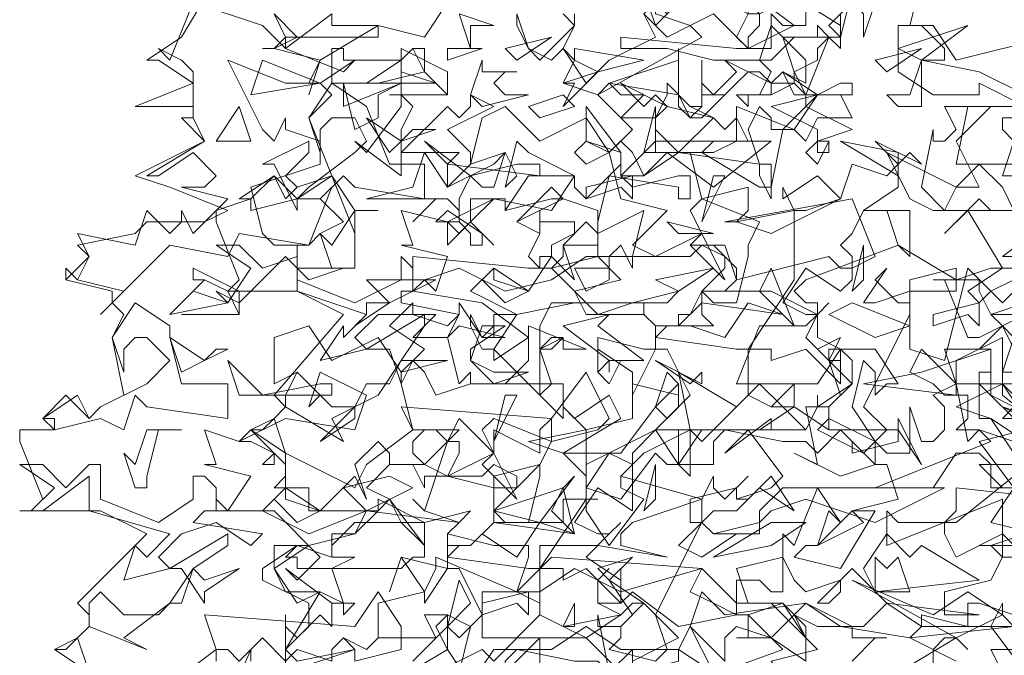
# Model space of a CAD drawing. Header units: millimetres. Extents: x 4234 to 4704, y 1542 to 2004.
# Tile 87 of 256: x 4234.43 to 4242.9, y 1786.46 to 1791.93. Entities that reach past the tile are written whole.
import ezdxf

# ---------------------------------------------------------------- set-up
doc = ezdxf.new("R2010")
doc.units = ezdxf.units.MM
doc.layers.add('BOD', color=40, linetype='Continuous')

# ---------------------------------------------------------------- blocks, each defined once
blk = doc.blocks.new('A$Cf9015526')
at = {"color": 116, "lineweight": 0, "true_color": 0x136734}
for points in [[(0.5108, 1.3102), (0.5108, 1.3991), (0.533, 1.3768), (0.5552, 1.3991), (0.5552, 1.4435), (0.4664, 1.4879), (0.4664, 1.5101), (0.533, 1.5545), (0.5552, 1.5545), (0.644, 1.5767), (0.6662, 1.6211), (0.5552, 1.6211), (0.5552, 1.6655), (0.4886, 1.6655), (0.5108, 1.6877), (0.5108, 1.71), (0.4441, 1.7766), (0.4886, 1.7988), (0.5108, 1.821), (0.4886, 1.8432), (0.6218, 1.9986), (0.533, 2.0431), (0.3997, 2.0431), (0.4219, 2.0653), (0.3775, 2.1763), (0.3775, 2.1985), (0.4441, 2.2207), (0.4219, 2.2207), (0.4886, 2.2651), (0.5108, 2.2207), (0.533, 2.2429), (0.5996, 2.2651), (0.5552, 2.3762), (0.5996, 2.4206), (0.5774, 2.4428), (0.5552, 2.4428), (0.5774, 2.4872), (0.4886, 2.5094), (0.4664, 2.5094), (0.4886, 2.5094), (0.5108, 2.5316), (0.4886, 2.576)], [(1.9098, 1.8876), (1.8876, 1.8876), (1.8876, 1.9542), (1.7988, 1.9098), (1.7988, 1.8654), (1.8876, 1.8654), (1.7988, 1.821), (1.8654, 1.7988), (1.9098, 1.7322)], [(1.932, 1.7988), (1.8876, 1.821), (1.9542, 1.7988)], [(2.0875, 1.71), (1.8654, 1.71), (1.8432, 1.71), (1.8876, 1.6655), (1.9986, 1.6655)], [(1.9098, 1.6877), (1.7988, 1.5989), (1.7766, 1.5989), (1.7766, 1.5767), (1.7988, 1.5323), (1.8876, 1.5767), (1.932, 1.5323)], [(1.9764, 1.3991), (1.8432, 1.4435), (1.821, 1.4435), (1.821, 1.3991), (1.7322, 1.4213), (1.7322, 1.3991), (1.71, 1.3768), (1.7988, 1.3324)], [(1.8876, 1.3102), (1.8654, 1.3546), (1.9764, 1.3546), (1.9764, 1.3102)], [(0.9993, 1.288), (0.9993, 1.3546), (0.9993, 1.3768), (0.8883, 1.2658)], [(0.8439, 1.3102), (0.8661, 1.3991), (0.8217, 1.4213), (0.7773, 1.4213), (0.7995, 1.3768), (0.6884, 1.3768), (0.6662, 1.3546), (0.6218, 1.3768), (0.6662, 1.3546), (0.6884, 1.3768), (0.6884, 1.4435), (0.7773, 1.4657), (0.7995, 1.5101), (0.7995, 1.5323), (0.9549, 1.4657), (0.9771, 1.5323), (0.9771, 1.5545), (0.9549, 1.5545), (0.9327, 1.5545), (0.9105, 1.5545), (0.8217, 1.5767), (0.8439, 1.5989), (0.7773, 1.6211), (0.755, 1.6433), (0.7773, 1.6211), (0.8217, 1.7544), (0.8439, 1.7544), (0.8439, 1.7322), (0.8217, 1.6877), (0.9105, 1.6655), (0.9105, 1.6877), (0.9993, 1.71), (0.9549, 1.6655), (0.9327, 1.6655), (0.9105, 1.6655), (0.9105, 1.5989), (1.0437, 1.5989), (1.0437, 1.6433), (1.0659, 1.6433), (1.1104, 1.6433), (1.0882, 1.6433), (1.0882, 1.6211), (1.1326, 1.5545), (1.1992, 1.6433), (1.1548, 1.6655), (1.1548, 1.6877), (1.177, 1.71), (1.1326, 1.7322), (1.0882, 1.6655), (1.0882, 1.6877), (1.0437, 1.7322), (1.1548, 1.7322), (1.2214, 1.821), (1.2436, 1.7988), (1.288, 1.8432), (1.2436, 1.932), (1.2214, 1.932), (1.177, 1.8432), (1.177, 1.8876), (1.1104, 1.932), (1.1104, 1.8876), (1.1104, 1.9542), (1.1992, 1.932), (1.2214, 1.932), (1.2214, 1.9764), (1.1992, 1.9986), (1.2214, 1.9764), (1.2658, 1.9764), (1.2436, 1.9764), (1.2214, 1.9542), (1.3768, 1.932), (1.3991, 1.932), (1.4879, 2.0653), (1.4879, 2.1985), (1.5101, 2.1985), (1.5767, 2.2207), (1.5989, 2.2873), (1.6655, 2.2651), (1.6877, 2.2873), (1.6877, 2.2429), (1.6211, 2.1985), (1.71, 2.1985), (1.71, 2.1097), (1.6877, 2.1319), (1.6655, 2.1985), (1.6433, 2.1985), (1.6211, 2.1985), (1.5989, 2.1541), (1.5767, 2.1319), (1.5989, 2.1097), (1.5989, 2.0653), (1.5767, 2.0431), (1.5101, 2.0875), (1.4657, 2.0209), (1.5101, 1.9986), (1.5323, 1.9986), (1.5545, 2.0209), (1.5323, 1.9986), (1.5101, 1.9542), (1.5545, 1.9098), (1.5767, 1.9098), (1.5545, 1.9098), (1.5545, 1.932), (1.5767, 1.932), (1.5767, 1.8654), (1.5101, 1.932), (1.4435, 1.9098), (1.4435, 1.932), (1.4213, 1.932), (1.3991, 1.932), (1.3991, 1.8432), (1.4435, 1.821), (1.4879, 1.8654), (1.4879, 1.821), (1.4657, 1.821), (1.4435, 1.821), (1.3991, 1.8432), (1.3102, 1.7544), (1.288, 1.7766), (1.1992, 1.7322), (1.1548, 1.6877), (1.3102, 1.6433), (1.3324, 1.6877), (1.3324, 1.6655), (1.3546, 1.6433), (1.3991, 1.6877), (1.3768, 1.6655), (1.3768, 1.6433), (1.3991, 1.6433), (1.4435, 1.6877), (1.4879, 1.6211), (1.4213, 1.6655), (1.3768, 1.6211), (1.3324, 1.6211), (1.3102, 1.5989), (1.3324, 1.5767), (1.3768, 1.5767), (1.3102, 1.5323), (1.2658, 1.5545), (1.3102, 1.5989), (1.3102, 1.6433), (1.177, 1.5989), (1.1548, 1.5767), (1.1548, 1.5545), (1.2436, 1.5323), (1.1104, 1.5545), (0.9993, 1.5545), (0.9993, 1.4435), (0.9549, 1.4657), (0.8883, 1.4657), (0.8883, 1.3768), (1.0882, 1.3768), (1.1548, 1.3102)], [(1.177, 1.3324), (1.177, 1.3546), (1.177, 1.3324), (1.2658, 1.3768), (1.1992, 1.4435), (1.177, 1.4435), (1.1548, 1.4213), (1.1104, 1.4435), (1.1104, 1.4879), (1.1326, 1.5101), (1.1104, 1.4879), (1.1104, 1.4435), (1.1326, 1.4435), (1.1548, 1.4435), (1.177, 1.4657), (1.2658, 1.3991), (1.3768, 1.4213), (1.3768, 1.4879), (1.4213, 1.4879), (1.4435, 1.4657), (1.4657, 1.4657), (1.4657, 1.5767), (1.4879, 1.5545), (1.5323, 1.6655), (1.5767, 1.5989), (1.5545, 1.6211), (1.5323, 1.5545), (1.5101, 1.5545), (1.4879, 1.5323), (1.5767, 1.5101), (1.6433, 1.6211), (1.6211, 1.6211), (1.5989, 1.6211), (1.6877, 1.6433), (1.6655, 1.71), (1.6433, 1.71), (1.5767, 1.6877), (1.4879, 1.7322), (1.5323, 1.71), (1.5101, 1.821), (1.5545, 1.821), (1.5545, 1.7988), (1.5323, 1.7766), (1.6211, 1.7322), (1.6655, 1.7766), (1.6211, 1.821), (1.71, 1.9986), (1.71, 2.0209), (1.71, 2.0653), (1.7988, 2.0875), (1.7988, 2.0653), (1.8654, 2.0875), (1.8876, 2.0875), (1.821, 2.1985), (1.7766, 2.1541), (1.8432, 2.2207), (1.8654, 2.1985), (1.9098, 2.1985)], [(1.9098, 2.2873), (1.8876, 2.2873), (1.7988, 2.2873), (1.821, 2.3984), (1.9098, 2.3984)], [(1.932, 2.4206), (1.8432, 2.465), (1.7322, 2.4872), (1.7322, 2.465), (1.7322, 2.4206), (1.7322, 2.3984), (1.6877, 2.3984), (1.6655, 2.4206), (1.71, 2.4206), (1.7322, 2.4872), (1.7544, 2.4872), (1.7766, 2.4872), (1.7766, 2.5094), (1.7322, 2.5538), (1.6877, 2.5538), (1.7544, 2.5538), (1.7988, 2.4872), (1.9764, 2.5316)], [(0.1332, 1.3102), (0.0666, 1.3546), (0.111, 1.3768), (0.1332, 1.3991), (0.1332, 1.4213), (0.111, 1.4435), (0.2443, 1.5767), (0.1554, 1.6211), (0, 1.6211), (0.0222, 1.6211), (0.0444, 1.6433), (0, 1.7544), (0, 1.7766), (0.0666, 1.7766), (0.0444, 1.7988), (0.0888, 1.8432), (0.1332, 1.7988), (0.1554, 1.821), (0.1999, 1.8432), (0.1777, 1.9542), (0.1999, 1.9986), (0.1777, 2.0209), (0.1777, 2.0431), (0.0888, 2.0653), (0.0888, 2.0875), (0.0888, 2.0653), (0.1332, 2.1097), (0.111, 2.1319), (0.2221, 2.1541), (0.2443, 2.1763), (0.3553, 2.1763), (0.3997, 2.1985), (0.2887, 2.2429), (0.2221, 2.2651), (0.3553, 2.3318), (0.3109, 2.3762), (0.3331, 2.3762), (0.3331, 2.3984), (0.2221, 2.3984), (0.3331, 2.4428), (0.2665, 2.4872), (0.2443, 2.4872), (0.3109, 2.5316), (0.3775, 2.6427)], [(0.8217, 2.5982), (0.7773, 2.5316), (0.6884, 2.5538), (0.5774, 2.4872), (0.5552, 2.4206), (0.5774, 2.4872), (0.4886, 2.5094), (0.4664, 2.5094), (0.4886, 2.5094), (0.533, 2.5316), (0.4886, 2.576)], [(1.5989, 2.6205), (1.5767, 2.5316), (1.4879, 2.5316), (1.4435, 2.4872), (1.3324, 2.4872), (1.2436, 2.5094), (1.177, 2.5094), (1.1548, 2.5094), (1.1548, 2.5316), (1.3768, 2.5094), (1.4435, 2.5094), (1.4435, 2.5316), (1.4435, 2.576), (1.4657, 2.5538), (1.5101, 2.5538), (1.5101, 2.6205)], [(1.7322, 2.6427), (1.71, 2.5538), (1.6877, 2.5538), (1.6877, 2.465), (1.7544, 2.4206), (1.8432, 2.4206), (1.8432, 2.4428), (1.932, 2.3984)], [(1.9986, 2.3762), (1.8876, 2.3762), (1.8876, 2.354), (1.9098, 2.3318), (1.8876, 2.2651), (1.9542, 2.2651)], [(1.9764, 2.1763), (1.8876, 2.1097), (1.9764, 2.1097)], [(1.932, 2.0653), (1.8876, 2.0209), (1.821, 2.0875), (1.7766, 1.9098), (1.71, 1.932), (1.71, 2.0431), (1.6433, 2.0209), (1.6211, 2.0209), (1.6655, 2.0875), (1.6433, 2.0653), (1.6877, 2.0209), (1.71, 2.0209), (1.71, 2.0431), (1.7988, 2.0431), (1.7988, 2.0653), (1.6877, 2.1319), (1.5101, 2.0653), (1.4879, 2.0431), (1.5101, 2.0209), (1.5323, 2.0209), (1.5323, 1.9542), (1.5767, 1.932), (1.6433, 1.932), (1.6877, 1.8654), (1.6655, 1.8654), (1.6433, 1.8432), (1.6433, 1.8876), (1.6211, 1.9098), (1.5989, 1.821), (1.6433, 1.7544), (1.6655, 1.7322), (1.71, 1.7322), (1.71, 1.821), (1.7322, 1.7544), (1.7544, 1.7544), (1.7766, 1.7766), (1.7766, 1.821), (1.7544, 1.8432), (1.7988, 1.8654), (1.821, 1.7544), (1.8432, 1.7766), (1.9098, 1.7544)], [(1.932, 1.7988), (1.8876, 1.7988), (1.9098, 1.821), (1.8654, 1.8432), (1.8654, 1.932), (1.8432, 1.932), (1.8876, 1.9764), (1.8654, 1.9986), (1.9542, 1.9986)], [(1.932, 1.9986), (1.8876, 1.9764), (1.9098, 1.9542), (1.8876, 1.8876), (1.8876, 1.8432), (1.9986, 1.7544)], [(1.9098, 1.6655), (1.8654, 1.5989), (1.9542, 1.5767)], [(1.932, 1.5767), (1.8654, 1.5545), (1.8876, 1.5323), (1.8654, 1.4879), (1.7766, 1.4657), (1.7766, 1.4435), (1.7766, 1.4213), (1.8432, 1.4213), (1.6655, 1.4435), (1.5989, 1.5101), (1.5323, 1.4435), (1.5545, 1.4435), (1.5767, 1.4657), (1.5767, 1.4879), (1.5101, 1.4657), (1.4879, 1.4879), (1.4657, 1.5323), (1.3768, 1.5101), (1.3991, 1.4435), (1.4657, 1.4435), (1.3991, 1.4213), (1.4435, 1.3768), (1.5101, 1.3324), (1.5101, 1.3768), (1.4879, 1.4213), (1.5323, 1.3991), (1.5989, 1.3991), (1.5989, 1.3768), (1.6655, 1.3768), (1.6433, 1.3768), (1.5989, 1.3324)], [(1.6877, 1.3102), (1.7988, 1.3768), (1.821, 1.3546), (1.7988, 1.3768), (1.7766, 1.3768), (1.7544, 1.3546), (1.7544, 1.3102)], [(1.932, 1.3102), (1.8654, 1.3991), (1.8876, 1.4435), (1.8876, 1.4213), (1.9098, 1.3991), (1.9986, 1.4657), (2.0653, 1.3991), (2.0875, 1.3991), (2.1541, 1.3546), (2.1985, 1.3546), (2.2207, 1.3768), (2.1985, 1.288), (2.1097, 1.3768), (2.0209, 1.3102)], [(0.3775, 1.1992), (0.4441, 1.3546), (0.4441, 1.3324)], [(0.755, 1.3324), (0.8217, 1.3991), (0.8439, 1.3768), (0.8883, 1.4213), (0.8439, 1.5101), (0.8217, 1.5101), (0.7773, 1.4435), (0.7773, 1.4657), (0.7328, 1.5323), (0.7106, 1.4657), (0.7328, 1.5323), (0.8217, 1.5101), (0.8217, 1.5545), (0.8217, 1.5767), (0.8217, 1.5545), (0.8661, 1.5545), (0.8439, 1.5545), (0.8217, 1.5323), (0.9771, 1.5101), (0.9993, 1.5101), (1.0882, 1.6433), (1.0882, 1.7766), (1.177, 1.7988), (1.177, 1.8654), (1.2658, 1.8432), (1.2658, 1.8654), (1.2658, 1.821), (1.2214, 1.7766), (1.288, 1.7766), (1.288, 1.6877), (1.2658, 1.71), (1.2658, 1.7766), (1.2436, 1.7766), (1.2214, 1.7766), (1.177, 1.7322), (1.177, 1.71), (1.177, 1.6877), (1.177, 1.6433), (1.177, 1.6211), (1.1104, 1.6655), (1.0659, 1.5989), (1.1104, 1.5767), (1.1326, 1.5767), (1.1548, 1.5989), (1.1326, 1.5767), (1.0882, 1.5323), (1.1548, 1.4879), (1.1548, 1.5101), (1.1548, 1.4435), (1.0882, 1.5101), (1.0437, 1.4879), (1.0437, 1.5101), (1.0215, 1.5101), (0.9993, 1.5101), (0.9993, 1.4213), (1.0437, 1.3991), (1.0659, 1.4435), (1.0659, 1.4213), (1.0659, 1.3991), (1.0437, 1.3991), (0.9993, 1.4213), (0.9105, 1.3324), (0.8883, 1.3546), (0.7995, 1.3102)], [(1.1326, 1.3102), (1.1104, 1.4213), (1.1104, 1.3991), (1.1548, 1.3991), (1.1548, 1.3768), (1.1326, 1.3546), (1.2214, 1.3324), (1.2436, 1.3546), (1.2214, 1.4213), (1.3102, 1.5989), (1.288, 1.5989), (1.288, 1.6433), (1.3768, 1.6655), (1.3768, 1.6433), (1.4435, 1.6655), (1.4657, 1.6877), (1.3991, 1.7766), (1.3546, 1.7322), (1.4435, 1.7988), (1.4435, 1.7766), (1.5101, 1.7766), (1.5323, 1.821), (1.5323, 1.8432), (1.5323, 1.821), (1.5989, 1.8654), (1.5989, 1.9098), (1.5767, 1.932), (1.5323, 1.8654), (1.4879, 1.8654), (1.4657, 1.8654), (1.3768, 1.8654), (1.4213, 1.9764), (1.5101, 1.9764), (1.5323, 1.9986), (1.4435, 2.0431), (1.3324, 2.0431), (1.3102, 2.0431), (1.3102, 1.9986), (1.3324, 1.9764), (1.2658, 1.9764), (1.2658, 1.9986), (1.288, 1.9986), (1.3102, 2.0431), (1.3546, 2.0431), (1.3768, 2.0653), (1.3768, 2.0875), (1.3324, 2.1319), (1.288, 2.1319), (1.3546, 2.1319), (1.3768, 2.0653), (1.5545, 2.1097), (1.5767, 2.0875), (1.5989, 2.0875), (1.6433, 2.1097), (1.5989, 2.2207), (1.3546, 2.1763), (1.3768, 2.1763), (1.3991, 2.1985), (1.3991, 2.2429), (1.3102, 2.2207), (1.288, 2.3095), (1.1992, 2.3095), (1.2214, 2.3984), (1.2214, 2.3762), (1.2436, 2.3984), (1.2214, 2.3762), (1.2214, 2.354), (1.2658, 2.3095), (1.3324, 2.3762), (1.3546, 2.354), (1.3768, 2.3762), (1.3991, 2.3318), (1.3324, 2.3318), (1.3102, 2.3095), (1.4213, 2.2429), (1.4435, 2.2429), (1.4657, 2.354), (1.5101, 2.3984), (1.5101, 2.4206), (1.4879, 2.4428), (1.4435, 2.4206), (1.4435, 2.4428), (1.4213, 2.465), (1.3991, 2.465), (1.3768, 2.4428), (1.3546, 2.4206), (1.3102, 2.4206), (1.3102, 2.4872), (1.3102, 2.4428), (1.3324, 2.4206), (1.3768, 2.465), (1.3546, 2.4872), (1.4435, 2.4428), (1.4879, 2.4428), (1.4879, 2.465), (1.5101, 2.4206), (1.5545, 2.5316), (1.5767, 2.5094), (1.5767, 2.5316), (1.5767, 2.5538), (1.3991, 2.6649)], [(1.3991, 2.6205), (1.4879, 2.5538), (1.3991, 2.5094), (1.3324, 2.576), (1.288, 2.5538), (1.3102, 2.5316), (1.1104, 2.4206), (1.0437, 2.4428), (1.0659, 2.4872), (1.0437, 2.5094), (1.0215, 2.4872), (0.9771, 2.5094), (0.9549, 2.5538), (0.9549, 2.576), (0.9771, 2.5094), (0.9993, 2.4872), (1.0659, 2.5538), (1.0437, 2.576)], [(1.0659, 2.576), (1.0659, 2.5538), (1.0437, 2.5094), (1.0882, 2.4428), (1.1326, 2.4872), (1.2214, 2.5316), (1.1992, 2.576)], [(0.7106, 2.4206), (0.8217, 2.4206), (0.7106, 2.4206)], [(1.932, 1.7544), (1.8654, 1.7988), (1.8432, 1.7988), (1.8432, 1.8876), (1.8654, 1.8876), (1.8654, 1.8654), (1.932, 1.8654)], [(1.932, 1.8876), (1.8876, 1.9764), (1.8432, 1.9542), (1.821, 1.9542), (1.7766, 2.0653), (1.7544, 2.0653), (1.8432, 2.0653), (1.8432, 2.0431), (1.8654, 1.9986), (1.932, 2.0209)], [(0.3109, 1.9986), (0.4219, 1.9986), (0.3109, 1.9986)], [(0.1332, 1.3102), (0.0666, 1.3546), (0.0888, 1.3546), (0.111, 1.3768), (0.1332, 1.3102)], [(0.2887, 1.288), (0.3775, 1.3546), (0.3553, 1.4213), (0.644, 1.3991), (0.6884, 1.4657), (0.7328, 1.3991), (0.7328, 1.3546), (0.644, 1.3324), (0.644, 1.3546), (0.6218, 1.3768), (0.5996, 1.3546), (0.5996, 1.3324), (0.533, 1.3546), (0.5108, 1.3324), (0.4664, 1.3768), (0.4219, 1.3324), (0.3997, 1.3546), (0.3775, 1.3546), (0.3775, 1.3324)]]:
    blk.add_lwpolyline(points, dxfattribs=at)
for points in [[(1.2658, 2.5982), (1.2214, 2.5538), (1.1992, 2.6205), (1.2436, 2.576)], [(1.4435, 2.5982), (1.4657, 2.5982), (1.4213, 2.576), (1.4213, 2.5538), (1.3991, 2.5316), (1.3991, 2.5094), (1.3768, 2.5316), (1.3991, 2.576), (1.3546, 2.5982), (1.3991, 2.5982), (1.4213, 2.576), (1.3991, 2.576), (1.3991, 2.6205), (1.4213, 2.6205)], [(1.6211, 2.5316), (1.6211, 2.576), (1.5989, 2.5982), (1.5767, 2.576), (1.5767, 2.5316), (1.5545, 2.5538), (1.6211, 2.6205), (1.6433, 2.5982)], [(0.5108, 2.5094), (0.5996, 2.576), (0.5996, 2.5538), (0.6884, 2.5538), (0.6884, 2.5316), (0.5108, 2.5316), (0.5108, 2.5094), (0.6218, 2.465), (0.644, 2.4872), (0.5774, 2.4428), (0.5108, 2.4428), (0.3997, 2.4872), (0.4664, 2.354), (0.4886, 2.3318), (0.5108, 2.3762), (0.5108, 2.354), (0.5774, 2.3318), (0.5774, 2.2873), (0.4441, 2.2429), (0.4664, 2.1541), (0.4886, 2.1319), (0.5552, 2.1319), (0.5996, 2.2429), (0.5774, 2.2207), (0.6218, 2.1763), (0.5774, 2.1541), (0.5552, 2.1319), (0.4219, 2.1541), (0.3997, 2.1097), (0.2887, 2.1319), (0.1999, 2.0431), (0.1554, 1.9986), (0.1999, 2.0431), (0.111, 2.0653), (0.0888, 2.0875), (0.111, 2.0653), (0.1332, 2.1097), (0.111, 2.1541), (0.2221, 2.1319), (0.2443, 2.1985), (0.2887, 2.1541), (0.3109, 2.1763), (0.3109, 2.1985), (0.3331, 2.1541), (0.3997, 2.2207), (0.3109, 2.2429), (0.3553, 2.2429), (0.3775, 2.2651), (0.3331, 2.3095), (0.2665, 2.2651), (0.2443, 2.2651), (0.3553, 2.3318), (0.3331, 2.3762), (0.3331, 2.3984), (0.3331, 2.465), (0.3109, 2.4872), (0.2665, 2.5094), (0.2887, 2.4872), (0.3331, 2.5982), (0.4664, 2.5538)], [(1.288, 2.5538), (1.2436, 2.5316), (1.1992, 2.576), (1.2214, 2.5982), (1.2214, 2.576)], [(0.8661, 2.5538), (0.8661, 2.5094), (0.8439, 2.576), (0.9105, 2.5538)], [(1.5101, 2.4428), (1.4657, 2.465), (1.4435, 2.4428), (1.4435, 2.4206), (1.3991, 2.4206), (1.3991, 2.3984), (1.3768, 2.4206), (1.4213, 2.4206), (1.4435, 2.465), (1.4213, 2.4872), (1.4435, 2.5538), (1.5101, 2.4872)], [(1.5323, 2.5094), (1.5323, 2.4872), (1.4879, 2.465), (1.4657, 2.5316), (1.5323, 2.5316), (1.5323, 2.5538), (1.5545, 2.5316)], [(1.6877, 2.5094), (1.821, 2.5538), (1.7322, 2.4872)], [(0.9549, 2.4872), (0.9327, 2.5094), (1.0215, 2.5316)], [(0.7328, 2.4872), (0.755, 2.5094), (0.7773, 2.5094), (0.7773, 2.465), (0.6884, 2.4428), (0.5996, 2.4428), (0.5996, 2.5094), (0.6218, 2.5094), (0.6218, 2.4872)], [(0.755, 2.3984), (0.7328, 2.354), (0.7328, 2.3318), (0.7328, 2.3095), (0.8217, 2.3984), (0.8439, 2.3762), (0.8661, 2.3984), (0.8661, 2.4206), (0.9105, 2.3984), (0.8217, 2.354), (0.8661, 2.3095), (0.8661, 2.2873), (0.8217, 2.2429), (0.8217, 2.2873), (0.8439, 2.3095), (0.7995, 2.3095), (0.7328, 2.3095), (0.7328, 2.2651), (0.644, 2.3318), (0.6662, 2.3095), (0.7328, 2.3984), (0.7328, 2.5094), (0.7328, 2.4206)], [(0.8217, 2.4206), (0.7773, 2.465), (0.755, 2.5094), (0.7328, 2.4872), (0.7328, 2.5094), (0.8217, 2.465)], [(0.8217, 2.4872), (0.8217, 2.5094), (0.8883, 2.5094)], [(1.1104, 2.465), (1.0437, 2.3984), (1.0659, 2.4428), (1.0437, 2.4428), (1.1104, 2.465), (1.0659, 2.4872), (1.0659, 2.5094), (1.1992, 2.4872)], [(1.1326, 2.4428), (1.2658, 2.4872), (1.2658, 2.5094), (1.2658, 2.4206)], [(1.6655, 2.465), (1.6433, 2.4872), (1.7322, 2.5094)], [(0.4441, 2.4206), (0.4664, 2.4872), (0.5774, 2.4428)], [(0.7995, 2.4428), (0.6662, 2.4428), (0.7328, 2.4872), (0.7328, 2.465)], [(0.9549, 2.465), (0.9327, 2.465), (0.9105, 2.4428), (0.9327, 2.4206), (0.9771, 2.4206), (0.8883, 2.3984), (0.8661, 2.4206), (0.8883, 2.4872), (0.8883, 2.465)], [(1.5767, 2.4428), (1.5989, 2.4428), (1.5989, 2.4206), (1.4879, 2.4206), (1.4657, 2.465), (1.5323, 2.4206)], [(0.6662, 2.3984), (0.7106, 2.2873), (0.7773, 2.2873), (0.7773, 2.2207), (0.644, 2.2429), (0.6218, 2.2651), (0.5774, 2.2207), (0.533, 2.2207), (0.4441, 2.1985), (0.4441, 2.2207), (0.4886, 2.2651), (0.533, 2.2207), (0.5552, 2.2429), (0.644, 2.3095), (0.6662, 2.3318), (0.644, 2.3762), (0.5996, 2.3762), (0.5774, 2.354), (0.5774, 2.3095), (0.5552, 2.3762), (0.5996, 2.4428)], [(0.7328, 2.4428), (0.6884, 2.4206), (0.6884, 2.3762), (0.644, 2.354), (0.6218, 2.4428), (0.6218, 2.3984)], [(1.1992, 2.4206), (1.1548, 2.3762), (1.2214, 2.3762), (1.2436, 2.4206), (1.2436, 2.4428), (1.288, 2.3984), (1.3102, 2.3984), (1.288, 2.3984), (1.3324, 2.3762), (1.2436, 2.3984), (1.2214, 2.3762), (1.2214, 2.3095), (1.2436, 2.3095), (1.2658, 2.3095), (1.3324, 2.3095), (1.3768, 2.3318), (1.3768, 2.3984), (1.4879, 2.354), (1.4435, 2.354), (1.4435, 2.3762), (1.4213, 2.3984), (1.3991, 2.354), (1.4213, 2.2873), (1.4435, 2.2873), (1.4435, 2.2207), (1.4213, 2.2651), (1.4213, 2.2873), (1.2658, 2.3095), (1.1992, 2.2651), (1.177, 2.3095), (1.1548, 2.3318), (1.1326, 2.3095), (1.1548, 2.2207), (1.2436, 2.1985), (1.177, 2.1319), (1.2214, 2.1097), (1.3102, 2.1541), (1.288, 2.1985), (1.3102, 2.2207), (1.4213, 2.1763), (1.3991, 2.1319), (1.3991, 2.1097), (1.3768, 2.0209), (1.3324, 2.0209), (1.3102, 2.0431), (1.3546, 2.0875), (1.3546, 2.1097), (1.3102, 2.1319), (1.288, 2.1097), (1.177, 2.1097), (1.177, 2.0875), (1.1548, 2.1319), (1.1326, 2.1097), (1.1104, 2.1097), (1.1104, 2.1541), (1.0882, 2.1763), (1.0437, 2.1319), (1.0659, 2.0653), (1.0215, 2.1097), (0.9771, 2.0431), (0.9105, 2.0875), (0.8661, 2.0431), (0.9549, 1.9986), (1.0659, 2.0209), (1.2436, 2.0209), (1.2658, 2.0431), (1.177, 2.0209), (1.0215, 2.0209), (0.9993, 1.9764), (0.9993, 1.9542), (0.9993, 1.932), (1.0215, 1.932), (1.0437, 1.9542), (0.9993, 1.932), (0.9993, 1.8654), (0.9993, 1.8432), (0.9105, 1.932), (0.9105, 1.9098), (0.9771, 1.9542), (0.8883, 2.0209), (0.755, 2.0431), (0.7773, 2.0653), (0.7995, 2.0431), (0.8217, 2.1097), (0.7328, 2.1319), (0.755, 2.1319), (0.7328, 2.1985), (0.8217, 2.1763), (0.9105, 2.2207), (1.0215, 2.1985), (1.0659, 2.2651), (0.9771, 2.3095), (0.9549, 2.3318), (0.9327, 2.2429), (0.9549, 2.2651), (0.9327, 2.3095), (0.8661, 2.2873), (0.8883, 2.3762), (0.9327, 2.3984), (0.9993, 2.3318), (1.0882, 2.3762), (1.1326, 2.3095), (1.177, 2.354), (1.1104, 2.4206), (1.1326, 2.4428), (1.1548, 2.4206)], [(1.2214, 2.4206), (1.2436, 2.3984), (1.1548, 2.4428), (1.1992, 2.3984)], [(0.9993, 2.3762), (0.9771, 2.3984), (1.0437, 2.4206), (1.0659, 2.3984)], [(1.3102, 2.3984), (1.3102, 2.4206), (1.3324, 2.4206), (1.3546, 2.4206), (1.3102, 2.3762), (1.288, 2.3762), (1.2658, 2.3984), (1.2658, 2.4206), (1.288, 2.3762)], [(1.5989, 2.354), (1.5323, 2.3318), (1.5545, 2.3318), (1.5545, 2.3095), (1.5323, 2.3095), (1.5323, 2.354), (1.4435, 2.3984), (1.5323, 2.4206), (1.5101, 2.3984)], [(1.5989, 2.3762), (1.5323, 2.3762), (1.5101, 2.3318), (1.4879, 2.354), (1.5323, 2.4206), (1.5767, 2.4206)], [(0.3775, 2.3318), (0.4219, 2.3984), (0.4441, 2.3318)], [(1.1548, 2.2651), (1.177, 2.2429), (1.2658, 2.2651), (1.288, 2.2651), (1.288, 2.2207), (1.2658, 2.2207), (1.2658, 2.2429), (1.1326, 2.2651), (1.1104, 2.1763), (1.1104, 2.1541), (1.1992, 2.1985), (1.177, 2.1097), (1.0882, 2.1097), (1.0215, 2.0653), (0.9327, 2.0431), (0.8439, 2.0875), (0.7773, 2.0653), (0.755, 2.0653), (0.755, 2.1097), (0.9771, 2.0875), (1.0215, 2.0875), (1.0437, 2.1097), (1.0437, 2.1319), (1.0659, 2.1319), (1.1104, 2.1319), (1.1104, 2.1985), (1.0437, 2.2207), (1.0215, 2.2207), (0.9327, 2.1985), (0.9327, 2.2207), (0.9105, 2.2207), (0.8661, 2.1763), (0.9105, 2.1319), (0.8661, 2.1763), (0.8661, 2.2207), (0.9327, 2.2207), (0.9327, 2.1985), (0.9771, 2.2651), (1.0659, 2.2651), (1.0659, 2.2429), (1.0882, 2.2207), (1.1326, 2.2651), (1.1548, 2.2873), (1.1548, 2.3095), (1.0882, 2.3318), (1.0882, 2.3984), (1.1548, 2.3095)], [(1.7988, 2.3318), (1.8432, 2.2429), (1.7988, 2.2429), (1.7766, 2.1985), (1.7322, 2.2429), (1.7544, 2.354), (1.7544, 2.3318), (1.7766, 2.3318), (1.7988, 2.354), (1.7766, 2.3984), (1.8654, 2.3984)], [(0.755, 2.354), (0.7995, 2.354), (0.7328, 2.3318), (0.7106, 2.3095), (0.6662, 2.3762), (0.7328, 2.3318)], [(0.5108, 2.2651), (0.533, 2.2429), (0.5996, 2.2651), (0.533, 2.2207), (0.533, 2.1985), (0.4886, 2.2873), (0.4664, 2.2873), (0.5552, 2.3318), (0.5552, 2.3095)], [(0.9549, 2.2873), (0.9993, 2.2873), (0.9993, 2.2651), (0.8217, 2.2873), (0.7773, 2.3318), (0.8661, 2.2651)], [(1.0882, 2.2873), (1.0659, 2.3095), (1.0882, 2.3318), (1.1326, 2.3095)], [(1.3324, 2.2429), (1.2436, 2.3095), (1.1992, 2.2651), (1.177, 2.2651), (1.177, 2.2207), (1.1548, 2.2429), (1.0882, 2.2207), (1.0882, 2.2429), (1.177, 2.2651), (1.1548, 2.2651), (1.2214, 2.3318), (1.4435, 2.3318)], [(1.5323, 2.2873), (1.5101, 2.3095), (1.5323, 2.3318), (1.5545, 2.3318)], [(1.6877, 2.2651), (1.5767, 2.3318), (1.6877, 2.3095)], [(1.71, 2.3095), (1.7322, 2.2873), (1.6433, 2.3318), (1.6877, 2.2873)], [(0.9105, 2.2873), (0.9327, 2.3095), (0.9105, 2.2429), (0.8883, 2.2429), (0.8661, 2.2651), (0.8439, 2.2207), (0.8439, 2.1763), (0.8439, 2.1985), (0.8217, 2.2207), (0.7995, 2.2207), (0.755, 2.1763), (0.7995, 2.2207), (0.6884, 2.2207), (0.6662, 2.2207), (0.755, 2.2429), (0.7773, 2.3095), (0.8217, 2.2429)], [(1.8432, 2.2873), (1.8876, 2.2429), (1.9098, 2.1985), (1.7988, 2.1985), (1.7766, 2.1985), (1.7544, 2.1985), (1.71, 2.2207), (1.6655, 2.3095), (1.7988, 2.2429)], [(0.644, 2.1541), (0.5996, 2.2651), (0.644, 2.1985)], [(1.3102, 2.1763), (1.3324, 2.2651), (1.3546, 2.2651)], [(1.4435, 2.1541), (1.3768, 2.1763), (1.4879, 2.1985), (1.4657, 2.2429), (1.4657, 2.2207), (1.5323, 2.2651), (1.5767, 2.2207)], [(0.9549, 2.1763), (1.0215, 2.2429), (1.0437, 2.2207)], [(0.644, 2.1985), (0.644, 2.1097), (0.644, 2.0875), (0.5996, 2.0875), (0.5774, 2.1541), (0.5996, 2.1319), (0.644, 2.1985), (0.6884, 2.1985)], [(0.8883, 2.1319), (0.8661, 2.1319), (0.8661, 2.1541), (0.8439, 2.1763), (0.7995, 2.1763), (0.8217, 2.1985), (0.8883, 2.1541)], [(1.0437, 2.1763), (1.0659, 2.1763), (1.0659, 2.1541), (1.0215, 2.1319), (1.0215, 2.1097), (0.9993, 2.1097), (0.9993, 2.0875), (0.9771, 2.1097), (0.9993, 2.1541), (0.9549, 2.1763), (0.9993, 2.1541), (0.9993, 2.1985), (0.9993, 2.1763)], [(0.8661, 2.1763), (0.8217, 2.1319), (0.8217, 2.1763), (0.8439, 2.1541)], [(1.2658, 2.1541), (1.2436, 2.1763), (1.3324, 2.1541)], [(1.288, 2.1319), (1.3102, 2.1541), (1.3546, 2.0653)], [(0.4664, 2.0875), (0.533, 2.1097), (0.533, 2.1319), (0.533, 2.0653), (0.644, 2.0209), (0.7328, 2.0653), (0.7328, 2.1097), (0.755, 2.0875), (0.755, 2.0431), (0.7328, 2.0431), (0.7328, 2.0209), (0.8439, 1.9986), (0.8217, 1.9764), (0.755, 1.9986), (0.6884, 1.9986), (0.644, 1.9542), (0.6662, 1.932), (0.5774, 1.9098), (0.6218, 1.9764), (0.6218, 1.9542), (0.6662, 1.9986), (0.533, 2.0431), (0.533, 2.0875), (0.5108, 2.1097), (0.4219, 2.0209), (0.3775, 2.0431), (0.3997, 2.0209), (0.4441, 2.0875), (0.3775, 2.1319), (0.4219, 2.1319)], [(1.6211, 2.0653), (1.5989, 2.0431), (1.6211, 2.1319)], [(1.0659, 2.0431), (1.0215, 2.0875), (1.1104, 2.1097), (1.1548, 2.0653)], [(1.1326, 2.0875), (1.1326, 2.0653), (1.0882, 2.0431), (1.0659, 2.0875), (1.1326, 2.0875), (1.1326, 2.1097)], [(0.4219, 1.9986), (0.3997, 2.0431), (0.3553, 2.0653), (0.3331, 2.0653), (0.3331, 2.0875), (0.4219, 2.0431)], [(0.5552, 2.0653), (0.533, 2.0875), (0.6218, 2.0875)], [(0.9771, 2.0431), (0.9327, 2.0209), (0.8883, 2.0653), (0.9105, 2.0875), (0.9105, 2.0653)], [(1.2658, 2.0431), (1.2214, 2.0653), (1.3324, 2.0875)], [(1.4213, 2.0431), (1.4435, 2.0875), (1.4879, 1.9764)], [(2.0431, 2.0209), (1.9098, 2.0653), (1.8654, 2.0431), (1.8432, 2.0209), (1.8432, 1.9764), (1.821, 1.9986), (1.7544, 1.9764), (1.7544, 1.9986), (1.8432, 2.0209), (1.821, 2.0431), (1.8876, 2.0875), (2.1985, 2.0875)], [(0.3997, 2.0209), (0.2887, 1.9986), (0.3553, 2.0653), (0.3331, 2.0431)], [(0.7106, 2.0209), (0.644, 1.9764), (0.6662, 1.9986), (0.6662, 2.0209), (0.7106, 2.0209), (0.6662, 2.0653), (0.7995, 2.0653)], [(1.177, 2.0209), (1.1992, 2.0209), (1.1992, 1.9986), (1.0882, 1.9986), (1.0659, 2.0431), (1.1104, 1.9986)], [(0.2887, 1.9542), (0.3109, 1.8654), (0.3997, 1.8654), (0.3997, 1.7988), (0.2443, 1.821), (0.2221, 1.8432), (0.1999, 1.7766), (0.1554, 1.7988), (0.0666, 1.7766), (0.0666, 1.7988), (0.0444, 1.7988), (0.111, 1.8432), (0.1332, 1.7988), (0.1554, 1.821), (0.2443, 1.8654), (0.2887, 1.9098), (0.2443, 1.9542), (0.2221, 1.9542), (0.1999, 1.932), (0.1999, 1.8876), (0.1777, 1.9542), (0.2221, 2.0209), (0.2887, 1.9764)], [(0.7995, 1.9986), (0.755, 1.9542), (0.8217, 1.9542), (0.8439, 1.9986), (0.8439, 2.0209), (0.8883, 1.9542), (0.9105, 1.9764), (0.8883, 1.9542), (0.9327, 1.9542), (0.8439, 1.9764), (0.8217, 1.9542), (0.8439, 1.8654), (0.8661, 1.8876), (0.8661, 1.8654), (0.9327, 1.8654), (0.9771, 1.9098), (0.9771, 1.9764), (1.0882, 1.932), (1.0437, 1.932), (1.0437, 1.9542), (1.0215, 1.9542), (0.9993, 1.932), (1.0215, 1.8654), (1.0437, 1.8654), (1.0437, 1.7988), (0.9993, 1.8432), (1.0215, 1.8654), (0.8661, 1.8654), (0.7995, 1.8432), (0.7773, 1.8876), (0.755, 1.9098), (0.7328, 1.8654), (0.755, 1.7766), (0.8439, 1.7766), (0.7773, 1.71), (0.8217, 1.6877), (0.9105, 1.7322), (0.8883, 1.7766), (0.9105, 1.7988), (1.0215, 1.7544), (0.9993, 1.71), (0.9993, 1.6877), (0.9771, 1.5989), (0.9327, 1.5989), (0.9105, 1.6211), (0.9549, 1.6655), (0.9549, 1.6877), (0.9105, 1.71), (0.8883, 1.6877), (0.7773, 1.6877), (0.7773, 1.6655), (0.755, 1.71), (0.7328, 1.71), (0.7106, 1.71), (0.7106, 1.7322), (0.6884, 1.7544), (0.644, 1.71), (0.6662, 1.6433), (0.644, 1.6877), (0.5774, 1.6211), (0.5108, 1.6655), (0.4664, 1.6211), (0.5552, 1.5767), (0.6662, 1.6211), (0.8439, 1.5989), (0.8661, 1.6211), (0.7773, 1.5989), (0.644, 1.5989), (0.5996, 1.5545), (0.5996, 1.5323), (0.6218, 1.5323), (0.644, 1.5323), (0.5996, 1.5101), (0.6218, 1.4435), (0.5996, 1.4435), (0.5108, 1.5101), (0.533, 1.4879), (0.5774, 1.5323), (0.4886, 1.6211), (0.3775, 1.6211), (0.3775, 1.6433), (0.3997, 1.6211), (0.4441, 1.6877), (0.3553, 1.71), (0.3775, 1.71), (0.3553, 1.7766), (0.4219, 1.7544), (0.5108, 1.7988), (0.644, 1.7766), (0.6662, 1.8432), (0.5774, 1.8876), (0.5552, 1.821), (0.5774, 1.8432), (0.533, 1.8876), (0.4886, 1.8654), (0.4886, 1.9542), (0.5552, 1.9764), (0.5996, 1.9098), (0.6884, 1.9542), (0.7328, 1.8876), (0.7773, 1.932), (0.7106, 1.9764), (0.755, 2.0209), (0.755, 1.9986)], [(1.3991, 2.0209), (1.3546, 1.9542), (1.288, 1.9764), (1.2658, 1.9764), (1.3102, 2.0209), (1.4657, 1.9986)], [(1.6433, 1.9542), (1.5545, 1.9986), (1.5989, 2.0209), (1.71, 1.9764)], [(0.7328, 1.9098), (0.8217, 1.9098), (0.7328, 1.8876), (0.7328, 1.8654), (0.7106, 1.932), (0.6662, 1.932), (0.7773, 1.9986), (0.7773, 1.9764)], [(0.9105, 1.9542), (0.9105, 1.9986), (0.9327, 1.9986), (0.9549, 1.9986), (0.9105, 1.932), (0.8883, 1.932), (0.8661, 1.9764), (0.8661, 1.9986), (0.8883, 1.9542)], [(1.1992, 1.9098), (1.1326, 1.9098), (1.1326, 1.8876), (1.1326, 1.9098), (1.0437, 1.9764), (1.1326, 1.9986), (1.1104, 1.9764)], [(0.8661, 1.932), (0.8661, 1.9098), (0.9105, 1.8876), (0.9771, 1.8876), (0.9105, 1.8654), (0.8661, 1.9098), (0.8883, 1.9764), (0.9327, 1.9764)], [(0.3775, 1.932), (0.3997, 1.932), (0.3553, 1.9098), (0.3109, 1.8876), (0.2887, 1.9542), (0.3553, 1.9098)], [(1.5989, 1.8654), (1.5545, 1.821), (1.5767, 1.8432), (1.5545, 1.9098), (1.5323, 1.932), (1.5767, 1.9542), (1.5545, 1.9098)], [(1.7988, 1.8432), (1.6211, 1.8654), (1.7322, 1.8876), (1.8654, 1.932), (1.7766, 1.932), (1.7988, 1.8654)], [(1.8432, 1.8654), (1.932, 1.7766), (1.8432, 1.7544), (1.9098, 1.6655), (1.8654, 1.6655), (1.8654, 1.71), (1.8432, 1.7322), (1.7988, 1.7322), (1.7544, 1.6655), (1.6433, 1.6655), (1.8654, 1.7544), (1.8432, 1.7766), (1.7988, 1.7766), (1.821, 1.7988), (1.821, 1.8432), (1.7766, 1.8432), (1.7544, 1.8654), (1.71, 1.8876), (1.7322, 1.932), (1.7988, 1.8654)], [(0.5774, 1.8654), (0.5996, 1.8654), (0.5996, 1.8432), (0.4219, 1.8432), (0.3997, 1.9098), (0.4664, 1.8432)], [(0.5996, 1.7988), (0.6218, 1.7544), (0.5108, 1.821), (0.5108, 1.8432), (0.533, 1.8876), (0.5996, 1.821), (0.644, 1.821), (0.6662, 1.8654), (0.7106, 1.8654), (0.7328, 1.9098), (0.6884, 1.8432)], [(1.1326, 1.8654), (1.1104, 1.8876), (1.1326, 1.9098), (1.1548, 1.9098)], [(1.3102, 1.8876), (1.3102, 1.8654), (1.2214, 1.9098), (1.288, 1.8654)], [(1.1104, 1.7766), (1.0215, 1.7544), (1.0215, 1.7766), (1.0215, 1.7988), (0.9993, 1.7766), (0.9993, 1.7322), (0.9105, 1.7766), (0.9105, 1.7544), (0.9105, 1.7322), (0.8439, 1.7988), (0.8217, 1.7544), (0.7995, 1.7766), (0.7773, 1.7766), (0.755, 1.7544), (0.755, 1.7322), (0.7773, 1.71), (0.7106, 1.71), (0.6662, 1.6655), (0.7106, 1.6433), (0.7773, 1.5545), (0.7773, 1.5323), (0.755, 1.5323), (0.7328, 1.5101), (0.533, 1.5101), (0.533, 1.5323), (0.5108, 1.5323), (0.533, 1.5545), (0.5996, 1.5323), (0.5996, 1.5767), (0.644, 1.5767), (0.6884, 1.6211), (0.5552, 1.6211), (0.5552, 1.6655), (0.5108, 1.6655), (0.5108, 1.6877), (0.5108, 1.7322), (0.4441, 1.7766), (0.4664, 1.7766), (0.4886, 1.7988), (0.5108, 1.7322), (0.644, 1.6655), (0.6662, 1.71), (0.755, 1.7766), (0.7328, 1.821), (1.0215, 1.7988), (1.0882, 1.8876), (1.1326, 1.7988)], [(1.2214, 1.821), (1.2436, 1.8876), (1.2658, 1.8654)], [(1.4213, 1.8654), (1.4657, 1.821), (1.5101, 1.7766), (1.3768, 1.7766), (1.3546, 1.7766), (1.288, 1.7766), (1.2658, 1.8876), (1.3768, 1.821)], [(1.932, 1.7766), (1.9098, 1.7766), (1.932, 1.7988), (1.8876, 1.8654), (1.932, 1.821)], [(0.9105, 1.7544), (0.9327, 1.8432), (0.9549, 1.8432)], [(1.0437, 1.7322), (0.9771, 1.7544), (1.0882, 1.7766), (1.0437, 1.821), (1.0659, 1.7988), (1.1326, 1.8432), (1.1548, 1.7988)], [(0.5774, 1.7544), (0.644, 1.821), (0.644, 1.7988)], [(1.6877, 1.7766), (1.6877, 1.7544), (1.5989, 1.7322), (1.5989, 1.7544), (1.5767, 1.7766), (1.5323, 1.7322), (1.5101, 1.7544), (1.4657, 1.7544), (1.3546, 1.7766), (1.3324, 1.7544), (1.3324, 1.71), (1.2436, 1.71), (1.2214, 1.7322), (1.1548, 1.6433), (1.0882, 1.6655), (1.0882, 1.71), (1.2214, 1.7766), (1.2658, 1.71), (1.3102, 1.7766), (1.4213, 1.7766), (1.4879, 1.821), (1.5545, 1.7766)], [(1.6433, 1.71), (1.5989, 1.7544), (1.5767, 1.7766), (1.5545, 1.7766), (1.5545, 1.7988), (1.6433, 1.7544)], [(1.6877, 1.7766), (1.6877, 1.7988), (1.7322, 1.71)], [(0.2665, 1.7766), (0.2443, 1.6877), (0.2443, 1.6655), (0.2221, 1.6655), (0.1999, 1.7322), (0.2221, 1.71), (0.2443, 1.7766), (0.3109, 1.7766)], [(0.4886, 1.71), (0.4664, 1.71), (0.4886, 1.7322), (0.4441, 1.7544), (0.4219, 1.7544), (0.4441, 1.7766), (0.4886, 1.7322)], [(0.8883, 1.71), (0.9105, 1.7322), (0.9549, 1.6433)], [(0.0888, 1.6655), (0.1332, 1.71), (0.1554, 1.71), (0.1554, 1.6433), (0.2665, 1.5989), (0.3331, 1.6433), (0.3331, 1.6877), (0.3553, 1.6877), (0.3775, 1.6655), (0.3775, 1.6211), (0.3553, 1.6211), (0.3331, 1.5989), (0.4664, 1.5767), (0.4441, 1.5545), (0.3775, 1.5989), (0.3109, 1.5767), (0.2665, 1.5323), (0.2887, 1.5101), (0.1999, 1.4879), (0.2221, 1.5545), (0.2443, 1.5323), (0.2887, 1.5767), (0.1332, 1.6211), (0.1332, 1.6655), (0.1332, 1.6877), (0.0444, 1.6211), (0, 1.6211), (0.0222, 1.6211), (0.0666, 1.6655), (0, 1.71), (0.0444, 1.71)], [(1.2214, 1.6433), (1.1992, 1.6211), (1.2214, 1.71)], [(1.9986, 1.5989), (2.0209, 1.5767), (1.9986, 1.5545), (2.0875, 1.4657), (1.9986, 1.4213), (2.0431, 1.4657), (1.9542, 1.5323), (1.8876, 1.5323), (1.8876, 1.6433), (1.6655, 1.5545), (1.6655, 1.5767), (1.6655, 1.5989), (1.6655, 1.6211), (1.6877, 1.5989), (1.7766, 1.5989), (1.7988, 1.6211), (1.7988, 1.6655), (1.9986, 1.6433), (2.0653, 1.71), (2.0875, 1.6877)], [(0.6662, 1.6211), (0.6218, 1.6655), (0.7106, 1.6877), (0.755, 1.6655)], [(0.9105, 1.6211), (1.0437, 1.6655), (1.0659, 1.6877), (0.9993, 1.5989)], [(0.5774, 1.6211), (0.533, 1.5989), (0.4886, 1.6433), (0.5108, 1.6655), (0.5108, 1.6433)], [(1.0215, 1.6211), (1.0437, 1.6655), (1.0659, 1.5767)], [(1.6433, 1.5989), (1.5101, 1.6433), (1.4435, 1.6211), (1.4213, 1.5989), (1.4213, 1.5767), (1.3324, 1.5767), (1.4213, 1.5989), (1.4213, 1.6211), (1.4657, 1.6655), (1.7766, 1.6655)], [(0.7773, 1.5545), (0.7328, 1.5989), (0.7106, 1.6433), (0.6884, 1.6211), (0.6884, 1.6433), (0.7773, 1.5989)], [(1.5323, 1.5545), (1.5989, 1.6211), (1.6211, 1.5989)], [(0.9993, 1.5989), (0.9549, 1.5323), (0.8883, 1.5767), (0.8661, 1.5545), (0.9105, 1.5989), (1.0659, 1.5767)], [(1.4435, 1.5545), (1.3324, 1.5323), (1.4435, 1.5989), (1.5101, 1.5989)], [(1.932, 1.5545), (1.8432, 1.5545), (1.9098, 1.5545), (1.9542, 1.5989), (2.0653, 1.5767)], [(0.3331, 1.5101), (0.3553, 1.4879), (0.4219, 1.5101), (0.3553, 1.4657), (0.3553, 1.4435), (0.3109, 1.5101), (0.2887, 1.5101), (0.3997, 1.5767), (0.3997, 1.5545)], [(1.7322, 1.5545), (1.8432, 1.4879), (1.6433, 1.4657), (1.6211, 1.5101), (1.6655, 1.5767), (1.71, 1.5323)], [(0.4886, 1.5101), (0.5108, 1.4657), (0.5774, 1.4657), (0.533, 1.4435), (0.4886, 1.5101), (0.4886, 1.5545), (0.5552, 1.5545)], [(1.1548, 1.4657), (1.0659, 1.5101), (0.9993, 1.4657), (0.9771, 1.4657), (0.9771, 1.4213), (0.9549, 1.4435), (0.8883, 1.4213), (0.8883, 1.4435), (0.9771, 1.4657), (0.9549, 1.4657), (1.0215, 1.5323), (1.3102, 1.5101)], [(1.1992, 1.4435), (1.1548, 1.3991), (1.177, 1.4213), (1.1326, 1.4879), (1.1104, 1.5101), (1.177, 1.5323), (1.1326, 1.4879)], [(1.6877, 1.5323), (1.71, 1.4657), (1.6433, 1.4657), (1.6433, 1.4879), (1.6433, 1.5323), (1.6655, 1.5101)], [(0.1999, 1.3768), (0.2443, 1.3546), (0.1332, 1.3991), (0.1332, 1.4213), (0.1332, 1.4435), (0.1554, 1.4657), (0.1999, 1.4213), (0.2665, 1.4213), (0.2887, 1.4435), (0.3109, 1.4435), (0.3331, 1.5101), (0.2887, 1.4435)], [(1.4435, 1.4435), (1.5323, 1.3546), (1.4435, 1.3324), (1.4879, 1.2658), (1.4879, 1.2436), (1.4657, 1.2436), (1.4657, 1.288), (1.4435, 1.3102), (1.3768, 1.3102), (1.3546, 1.2658), (1.2214, 1.2658), (1.4657, 1.3546), (1.4435, 1.3768), (1.3768, 1.3768), (1.3991, 1.3768), (1.3991, 1.4213), (1.3768, 1.4213), (1.3324, 1.4435), (1.288, 1.4657), (1.3102, 1.5101), (1.3768, 1.4435)], [(0.8217, 1.3991), (0.8439, 1.4879), (0.8661, 1.4435)], [(1.7988, 1.3768), (1.5989, 1.4879), (1.7544, 1.4213), (1.821, 1.4657), (1.8876, 1.4213)], [(0.644, 1.4435), (0.6218, 1.4213), (0.6218, 1.4435), (0.5996, 1.4435), (0.5996, 1.3991), (0.5774, 1.4213), (0.5108, 1.3546), (0.533, 1.3324), (0.644, 1.3546), (0.5108, 1.3102), (0.5108, 1.4213), (0.5108, 1.3991), (0.5108, 1.3768), (0.5108, 1.3546), (0.5774, 1.4657), (0.6218, 1.4435)], [(1.5101, 1.4435), (1.5989, 1.3991), (1.6211, 1.3991), (1.6655, 1.4435), (1.7322, 1.3991), (1.9098, 1.3991), (1.71, 1.3768), (1.5767, 1.3991), (1.5101, 1.4435), (1.4435, 1.3768), (1.3768, 1.3991), (1.3546, 1.3768), (1.3546, 1.3324), (1.288, 1.3991), (1.3102, 1.4657), (1.3546, 1.4213)], [(1.5101, 1.3546), (1.5101, 1.3768), (1.4657, 1.4435), (1.5101, 1.3991)], [(0.8217, 1.3546), (0.7995, 1.3991), (0.8217, 1.4213)], [(1.0882, 1.3768), (1.0437, 1.3991), (1.1548, 1.4213)], [(1.2658, 1.3546), (1.2658, 1.3324), (1.177, 1.3102), (1.177, 1.3324), (1.177, 1.3546), (1.1326, 1.3102), (1.1104, 1.3324), (1.0659, 1.3324), (0.9549, 1.3546), (0.9327, 1.3324), (0.9327, 1.288), (0.8439, 1.288), (0.8217, 1.3102), (0.755, 1.2214), (0.6884, 1.2436), (0.7106, 1.288), (0.8217, 1.3546), (0.8661, 1.288), (0.9105, 1.3546), (1.0215, 1.3546), (1.0882, 1.3991), (1.1548, 1.3546)], [(1.2658, 1.3546), (1.288, 1.3991), (1.3324, 1.3102)]]:
    blk.add_lwpolyline(points, close=True, dxfattribs=at)

msp = doc.modelspace()

# ---------------------------------------------------------------- block references
at = {"layer": 'BOD', "xscale": 4.480026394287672, "yscale": 4.480026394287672, "zscale": 4.480026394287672}
msp.add_blockref('A$Cf9015526', (4234.4278, 1780.4373, 480.9174), dxfattribs=at)

doc.saveas('drawing.dxf')
